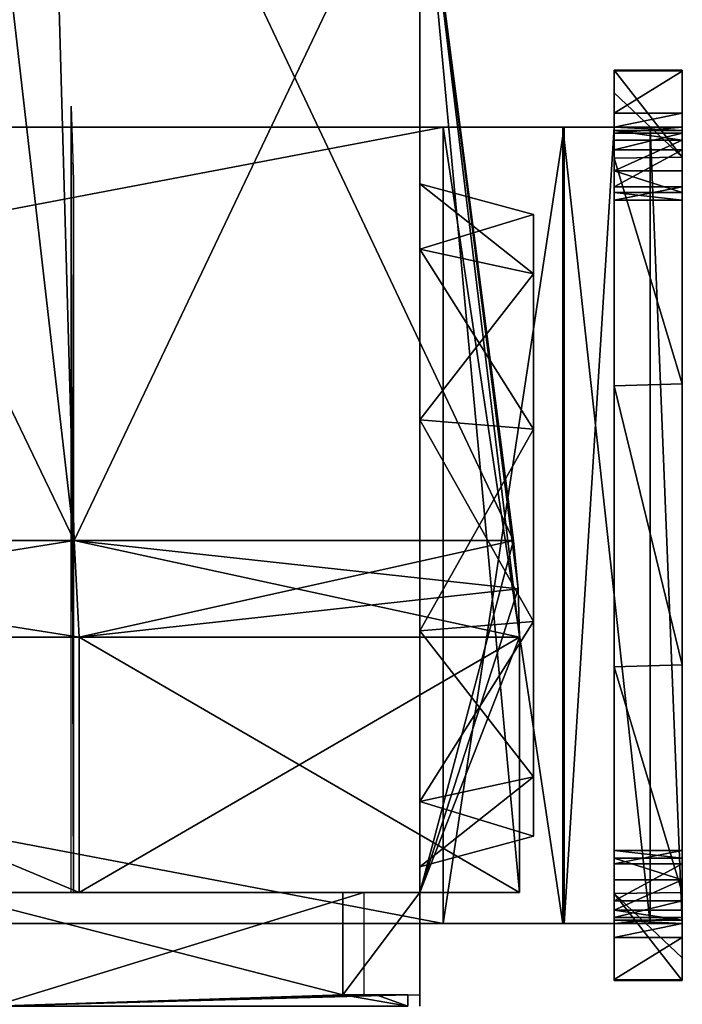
# Model space of a CAD drawing. Header units: inches. Extents: x -5.2 to 5.1, y -2.7 to 6.1.
# Tile 45 of 72: x 2.9 to 4, y 1.3 to 3. Entities that reach past the tile are written whole.
import ezdxf

# ---------------------------------------------------------------- set-up
doc = ezdxf.new("R2010")
doc.units = ezdxf.units.IN
doc.header["$LTSCALE"] = 52.148148
doc.header["$MEASUREMENT"] = 0
for name, color, linetype in [('21', 7, 'CONTINUOUS'), ('22', 7, 'CONTINUOUS'), ('23', 7, 'CONTINUOUS'), ('24', 7, 'CONTINUOUS'), ('243', 7, 'CONTINUOUS'), ('244', 7, 'CONTINUOUS'), ('245', 7, 'CONTINUOUS'), ('246', 7, 'CONTINUOUS'), ('247', 7, 'CONTINUOUS'), ('248', 7, 'CONTINUOUS'), ('249', 7, 'CONTINUOUS'), ('250', 7, 'CONTINUOUS'), ('251', 7, 'CONTINUOUS'), ('252', 7, 'CONTINUOUS'), ('253', 7, 'CONTINUOUS'), ('254', 7, 'CONTINUOUS'), ('255', 7, 'CONTINUOUS'), ('256', 7, 'CONTINUOUS'), ('257', 7, 'CONTINUOUS'), ('258', 7, 'CONTINUOUS'), ('259', 7, 'CONTINUOUS'), ('260', 7, 'CONTINUOUS'), ('261', 7, 'CONTINUOUS'), ('262', 7, 'CONTINUOUS'), ('263', 7, 'CONTINUOUS'), ('264', 7, 'CONTINUOUS'), ('265', 7, 'CONTINUOUS'), ('266', 7, 'CONTINUOUS'), ('27', 7, 'CONTINUOUS'), ('28', 7, 'CONTINUOUS'), ('29', 7, 'CONTINUOUS'), ('292', 7, 'CONTINUOUS'), ('293', 7, 'CONTINUOUS'), ('294', 7, 'CONTINUOUS'), ('295', 7, 'CONTINUOUS'), ('296', 7, 'CONTINUOUS'), ('31', 7, 'CONTINUOUS'), ('32', 7, 'CONTINUOUS'), ('33', 7, 'CONTINUOUS'), ('38', 7, 'CONTINUOUS'), ('6', 7, 'CONTINUOUS'), ('7', 7, 'CONTINUOUS'), ('796', 7, 'CONTINUOUS'), ('797', 7, 'CONTINUOUS'), ('8', 7, 'CONTINUOUS'), ('807', 7, 'CONTINUOUS')]:
    doc.layers.add(name, color=color, linetype=linetype)

msp = doc.modelspace()

# ---------------------------------------------------------------- linework, layer by layer
at = {"layer": '21', "linetype": 'Continuous'}
for points in [[(3.7053, 2.0998, -1.8474), (3.5433, 3.3557, -1.7666), (3.5433, 1.4909, -1.7666), (3.7053, 2.0998, -1.8474)], [(3.7134, 2.0162, -1.8514), (3.7053, 2.0998, -1.8474), (3.5433, 1.4909, -1.7666), (3.7134, 2.0162, -1.8514)], [(3.7161, 1.9323, -1.8528), (3.7134, 2.0162, -1.8514), (3.5433, 1.4909, -1.7666), (3.7161, 1.9323, -1.8528)], [(3.7161, 1.4909, -1.8528), (3.7161, 1.9323, -1.8528), (3.5433, 1.4909, -1.7666), (3.7161, 1.4909, -1.8528)]]:
    msp.add_3dface(points, dxfattribs=at)
at = {"layer": '22', "linetype": 'Continuous'}
for points in [[(1.899, 1.4909, -3.6927), (2.9542, 1.4909, -2.9181), (1.8141, 1.4909, -3.4941), (1.899, 1.4909, -3.6927)], [(1.8141, 1.4909, -3.4941), (2.9542, 1.4909, -2.9181), (2.748, 1.4909, -2.8193), (1.8141, 1.4909, -3.4941)], [(2.748, 1.4909, -2.8193), (2.9542, 1.4909, -2.9181), (3.4465, 1.4909, -1.9031), (2.748, 1.4909, -2.8193)], [(3.7161, 1.4909, -1.8528), (3.5433, 1.4909, -1.9031), (2.9542, 1.4909, -2.9181), (3.7161, 1.4909, -1.8528)], [(2.9542, 1.4909, -2.9181), (3.5433, 1.4909, -1.9031), (3.4465, 1.4909, -1.9031), (2.9542, 1.4909, -2.9181)], [(3.7161, 1.4909, -1.8528), (3.5433, 1.4909, -1.7666), (3.5433, 1.4909, -1.9031), (3.7161, 1.4909, -1.8528)]]:
    msp.add_3dface(points, dxfattribs=at)
at = {"layer": '23', "linetype": 'Continuous'}
for points in [[(2.9542, 1.4909, -2.9181), (1.899, 1.4909, -3.6927), (1.899, 1.9323, -3.6928), (2.9542, 1.4909, -2.9181)], [(2.9545, 1.9323, -2.9178), (2.9542, 1.4909, -2.9181), (1.899, 1.9323, -3.6928), (2.9545, 1.9323, -2.9178)], [(3.7161, 1.9323, -1.8528), (3.7161, 1.4909, -1.8528), (2.9542, 1.4909, -2.9181), (3.7161, 1.9323, -1.8528)], [(3.7161, 1.9323, -1.8528), (2.9542, 1.4909, -2.9181), (2.9545, 1.9323, -2.9178), (3.7161, 1.9323, -1.8528)]]:
    msp.add_3dface(points, dxfattribs=at)
at = {"layer": '24', "linetype": 'Continuous'}
for points in [[(1.8934, 2.0998, -3.6819), (2.9458, 2.0998, -2.9093), (1.899, 1.9323, -3.6928), (1.8934, 2.0998, -3.6819)], [(2.9458, 2.0998, -2.9093), (2.9545, 1.9323, -2.9178), (1.899, 1.9323, -3.6928), (2.9458, 2.0998, -2.9093)], [(2.9458, 2.0998, -2.9093), (3.7053, 2.0998, -1.8474), (2.9545, 1.9323, -2.9178), (2.9458, 2.0998, -2.9093)], [(3.7053, 2.0998, -1.8474), (3.7134, 2.0162, -1.8514), (2.9545, 1.9323, -2.9178), (3.7053, 2.0998, -1.8474)], [(3.7134, 2.0162, -1.8514), (3.7161, 1.9323, -1.8528), (2.9545, 1.9323, -2.9178), (3.7134, 2.0162, -1.8514)]]:
    msp.add_3dface(points, dxfattribs=at)
at = {"layer": '243', "linetype": 'Continuous'}
for points in [[(3.8794, 1.3386, 0.1143), (3.8794, 1.3393, 0.1194), (3.8794, 2.9134, 0.1143), (3.8794, 1.3386, 0.1143)], [(3.8794, 2.9134, 0.1143), (3.8794, 1.3393, 0.1194), (3.8794, 2.9126, 0.1194), (3.8794, 2.9134, 0.1143)], [(3.8794, 1.3386, -0.0787), (3.8794, 1.3386, 0.1143), (3.8794, 2.9134, -0.0787), (3.8794, 1.3386, -0.0787)], [(3.8794, 2.9134, -0.0787), (3.8794, 1.3386, 0.1143), (3.8794, 2.9134, 0.1143), (3.8794, 2.9134, -0.0787)], [(3.8794, 2.8744, -0.3233), (3.8794, 1.3386, -0.0787), (3.8794, 2.9134, -0.0787), (3.8794, 2.8744, -0.3233)], [(3.8794, 1.3393, 0.1194), (3.8794, 1.3401, 0.1244), (3.8794, 2.9126, 0.1194), (3.8794, 1.3393, 0.1194)], [(3.8794, 2.9126, 0.1194), (3.8794, 1.3401, 0.1244), (3.8794, 2.9118, 0.1244), (3.8794, 2.9126, 0.1194)], [(3.8794, 1.3401, 0.1244), (3.8794, 1.4127, 0.7382), (3.8794, 2.9118, 0.1244), (3.8794, 1.3401, 0.1244)], [(3.8794, 2.9118, 0.1244), (3.8794, 1.4127, 0.7382), (3.8794, 2.8392, 0.7382), (3.8794, 2.9118, 0.1244)], [(3.8794, 1.4891, -0.5416), (3.8794, 1.3386, -0.0787), (3.8794, 2.8744, -0.3233), (3.8794, 1.4891, -0.5416)], [(3.8794, 2.7611, -0.5441), (3.8794, 1.4891, -0.5416), (3.8794, 2.8744, -0.3233), (3.8794, 2.7611, -0.5441)], [(3.8794, 1.4127, 0.7382), (3.8794, 1.437, 1.3559), (3.8794, 2.8392, 0.7382), (3.8794, 1.4127, 0.7382)], [(3.8794, 2.8392, 0.7382), (3.8794, 1.437, 1.3559), (3.8794, 2.815, 1.3559), (3.8794, 2.8392, 0.7382)], [(3.8794, 1.437, 5.4705), (3.8794, 1.4476, 5.5099), (3.8794, 2.815, 5.4705), (3.8794, 1.437, 5.4705)], [(3.8794, 2.815, 5.4705), (3.8794, 1.4476, 5.5099), (3.8794, 2.8043, 5.5099), (3.8794, 2.815, 5.4705)], [(3.8794, 1.437, 1.3559), (3.8794, 1.437, 5.4705), (3.8794, 2.815, 1.3559), (3.8794, 1.437, 1.3559)], [(3.8794, 2.815, 1.3559), (3.8794, 1.437, 5.4705), (3.8794, 2.815, 5.4705), (3.8794, 2.815, 1.3559)], [(3.8794, 2.815, 5.9202), (3.8794, 2.809, 5.8901), (3.8794, 1.437, 5.9202), (3.8794, 2.815, 5.9202)], [(3.8794, 2.815, 7.2634), (3.8794, 2.815, 5.9202), (3.8794, 1.437, 7.2634), (3.8794, 2.815, 7.2634)], [(3.8794, 1.437, 7.2634), (3.8794, 2.815, 5.9202), (3.8794, 1.437, 5.9202), (3.8794, 1.437, 7.2634)], [(3.8794, 2.809, 5.8901), (3.8794, 2.792, 5.8645), (3.8794, 1.443, 5.89), (3.8794, 2.809, 5.8901)], [(3.8794, 1.437, 5.9202), (3.8794, 2.809, 5.8901), (3.8794, 1.443, 5.89), (3.8794, 1.437, 5.9202)], [(3.8794, 1.4476, 5.5099), (3.8794, 1.4766, 5.5388), (3.8794, 2.8043, 5.5099), (3.8794, 1.4476, 5.5099)], [(3.8794, 2.8043, 5.5099), (3.8794, 1.4766, 5.5388), (3.8794, 2.7754, 5.5388), (3.8794, 2.8043, 5.5099)], [(3.8794, 2.792, 5.8645), (3.8794, 2.739, 5.8114), (3.8794, 1.4601, 5.8645), (3.8794, 2.792, 5.8645)], [(3.8794, 1.443, 5.89), (3.8794, 2.792, 5.8645), (3.8794, 1.4601, 5.8645), (3.8794, 1.443, 5.89)], [(3.8794, 2.7754, 5.5388), (3.8794, 1.4766, 5.5388), (3.8794, 1.5403, 5.6022), (3.8794, 2.7754, 5.5388)], [(3.8794, 2.7117, 5.6022), (3.8794, 2.7754, 5.5388), (3.8794, 1.5403, 5.6022), (3.8794, 2.7117, 5.6022)], [(3.8794, 1.8811, -0.8271), (3.8794, 1.4891, -0.5416), (3.8794, 2.7611, -0.5441), (3.8794, 1.8811, -0.8271)], [(3.8794, 2.3673, -0.8282), (3.8794, 1.8811, -0.8271), (3.8794, 2.7611, -0.5441), (3.8794, 2.3673, -0.8282)], [(3.8794, 2.739, 5.8114), (3.8794, 2.7015, 5.7553), (3.8794, 1.513, 5.8114), (3.8794, 2.739, 5.8114)], [(3.8794, 1.4601, 5.8645), (3.8794, 2.739, 5.8114), (3.8794, 1.513, 5.8114), (3.8794, 1.4601, 5.8645)], [(3.8794, 2.6883, 5.6891), (3.8794, 2.7117, 5.6022), (3.8794, 1.5636, 5.6891), (3.8794, 2.6883, 5.6891)], [(3.8794, 1.5636, 5.6891), (3.8794, 2.7117, 5.6022), (3.8794, 1.5403, 5.6022), (3.8794, 1.5636, 5.6891)], [(3.8794, 2.7015, 5.7553), (3.8794, 2.6883, 5.6891), (3.8794, 1.5504, 5.7553), (3.8794, 2.7015, 5.7553)], [(3.8794, 1.513, 5.8114), (3.8794, 2.7015, 5.7553), (3.8794, 1.5504, 5.7553), (3.8794, 1.513, 5.8114)], [(3.8794, 1.5504, 5.7553), (3.8794, 2.6883, 5.6891), (3.8794, 1.5636, 5.6891), (3.8794, 1.5504, 5.7553)]]:
    msp.add_3dface(points, dxfattribs=at)
at = {"layer": '244', "linetype": 'Continuous'}
for points in [[(3.8794, 1.4766, 5.5388), (3.8794, 1.4476, 5.5099), (3.9975, 1.4766, 5.5388), (3.8794, 1.4766, 5.5388)], [(3.9975, 1.4766, 5.5388), (3.8794, 1.4476, 5.5099), (3.9975, 1.4476, 5.5099), (3.9975, 1.4766, 5.5388)], [(3.8794, 1.4476, 5.5099), (3.8794, 1.437, 5.4705), (3.9975, 1.4476, 5.5099), (3.8794, 1.4476, 5.5099)], [(3.9975, 1.4476, 5.5099), (3.8794, 1.437, 5.4705), (3.9975, 1.437, 5.4705), (3.9975, 1.4476, 5.5099)]]:
    msp.add_3dface(points, dxfattribs=at)
at = {"layer": '245', "linetype": 'Continuous'}
for points in [[(3.8794, 1.5636, 5.6891), (3.8794, 1.5403, 5.6022), (3.9975, 1.5636, 5.6891), (3.8794, 1.5636, 5.6891)], [(3.9975, 1.5636, 5.6891), (3.8794, 1.5403, 5.6022), (3.9975, 1.5403, 5.6022), (3.9975, 1.5636, 5.6891)], [(3.8794, 1.5403, 5.6022), (3.8794, 1.4766, 5.5388), (3.9975, 1.5403, 5.6022), (3.8794, 1.5403, 5.6022)], [(3.8794, 1.4766, 5.5388), (3.9975, 1.4766, 5.5388), (3.9975, 1.5403, 5.6022), (3.8794, 1.4766, 5.5388)]]:
    msp.add_3dface(points, dxfattribs=at)
at = {"layer": '246', "linetype": 'Continuous'}
for points in [[(3.8794, 1.5504, 5.7553), (3.8794, 1.5636, 5.6891), (3.9975, 1.5504, 5.7553), (3.8794, 1.5504, 5.7553)], [(3.8794, 1.5636, 5.6891), (3.9975, 1.5636, 5.6891), (3.9975, 1.5504, 5.7553), (3.8794, 1.5636, 5.6891)], [(3.8794, 1.513, 5.8114), (3.8794, 1.5504, 5.7553), (3.9975, 1.513, 5.8114), (3.8794, 1.513, 5.8114)], [(3.9975, 1.513, 5.8114), (3.8794, 1.5504, 5.7553), (3.9975, 1.5504, 5.7553), (3.9975, 1.513, 5.8114)]]:
    msp.add_3dface(points, dxfattribs=at)
at = {"layer": '247', "linetype": 'Continuous'}
for points in [[(3.8794, 1.4601, 5.8645), (3.8794, 1.513, 5.8114), (3.9975, 1.513, 5.8114), (3.8794, 1.4601, 5.8645)], [(3.8794, 1.4601, 5.8645), (3.9975, 1.513, 5.8114), (3.9975, 1.46, 5.8645), (3.8794, 1.4601, 5.8645)]]:
    msp.add_3dface(points, dxfattribs=at)
at = {"layer": '248', "linetype": 'Continuous'}
for points in [[(3.8794, 1.443, 5.89), (3.8794, 1.4601, 5.8645), (3.9975, 1.443, 5.8901), (3.8794, 1.443, 5.89)], [(3.8794, 1.4601, 5.8645), (3.9975, 1.46, 5.8645), (3.9975, 1.443, 5.8901), (3.8794, 1.4601, 5.8645)], [(3.8794, 1.437, 5.9202), (3.8794, 1.443, 5.89), (3.9975, 1.437, 5.9202), (3.8794, 1.437, 5.9202)], [(3.9975, 1.437, 5.9202), (3.8794, 1.443, 5.89), (3.9975, 1.443, 5.8901), (3.9975, 1.437, 5.9202)]]:
    msp.add_3dface(points, dxfattribs=at)
at = {"layer": '249', "linetype": 'Continuous'}
for points in [[(3.8794, 1.437, 7.2634), (3.8794, 1.437, 5.9202), (3.9975, 1.437, 7.2634), (3.8794, 1.437, 7.2634)], [(3.8794, 1.437, 5.9202), (3.9975, 1.437, 5.9202), (3.9975, 1.437, 7.2634), (3.8794, 1.437, 5.9202)]]:
    msp.add_3dface(points, dxfattribs=at)
at = {"layer": '250', "linetype": 'Continuous'}
for points in [[(3.5841, 1.437, 7.5587), (3.7929, 1.437, 7.4722), (3.5841, 1.437, 7.6768), (3.5841, 1.437, 7.5587)], [(3.5841, 1.437, 7.6768), (3.7929, 1.437, 7.4722), (3.791, 1.437, 7.6213), (3.5841, 1.437, 7.6768)], [(3.7929, 1.437, 7.4722), (3.8794, 1.437, 7.2634), (3.791, 1.437, 7.6213), (3.7929, 1.437, 7.4722)], [(3.791, 1.437, 7.6213), (3.8794, 1.437, 7.2634), (3.942, 1.437, 7.4703), (3.791, 1.437, 7.6213)], [(3.8794, 1.437, 7.2634), (3.9975, 1.437, 7.2634), (3.942, 1.437, 7.4703), (3.8794, 1.437, 7.2634)]]:
    msp.add_3dface(points, dxfattribs=at)
at = {"layer": '251', "linetype": 'Continuous'}
for points in [[(3.7929, 1.437, 7.4722), (3.5841, 1.437, 7.5587), (3.7929, 2.815, 7.4722), (3.7929, 1.437, 7.4722)], [(3.7929, 2.815, 7.4722), (3.5841, 1.437, 7.5587), (3.5841, 2.815, 7.5587), (3.7929, 2.815, 7.4722)], [(3.8794, 2.815, 7.2634), (3.8794, 1.437, 7.2634), (3.7929, 1.437, 7.4722), (3.8794, 2.815, 7.2634)], [(3.8794, 2.815, 7.2634), (3.7929, 1.437, 7.4722), (3.7929, 2.815, 7.4722), (3.8794, 2.815, 7.2634)]]:
    msp.add_3dface(points, dxfattribs=at)
at = {"layer": '252', "linetype": 'Continuous'}
for points in [[(3.7929, 2.815, 7.4722), (3.5841, 2.815, 7.5587), (3.942, 2.815, 7.4703), (3.7929, 2.815, 7.4722)], [(3.942, 2.815, 7.4703), (3.5841, 2.815, 7.5587), (3.791, 2.815, 7.6213), (3.942, 2.815, 7.4703)], [(3.791, 2.815, 7.6213), (3.5841, 2.815, 7.5587), (3.5841, 2.815, 7.6768), (3.791, 2.815, 7.6213)], [(3.8794, 2.815, 7.2634), (3.7929, 2.815, 7.4722), (3.9975, 2.815, 7.2634), (3.8794, 2.815, 7.2634)], [(3.9975, 2.815, 7.2634), (3.7929, 2.815, 7.4722), (3.942, 2.815, 7.4703), (3.9975, 2.815, 7.2634)]]:
    msp.add_3dface(points, dxfattribs=at)
at = {"layer": '253', "linetype": 'Continuous'}
for points in [[(3.8794, 2.815, 5.9202), (3.8794, 2.815, 7.2634), (3.9975, 2.815, 5.9202), (3.8794, 2.815, 5.9202)], [(3.8794, 2.815, 7.2634), (3.9975, 2.815, 7.2634), (3.9975, 2.815, 5.9202), (3.8794, 2.815, 7.2634)]]:
    msp.add_3dface(points, dxfattribs=at)
at = {"layer": '254', "linetype": 'Continuous'}
for points in [[(3.8794, 2.809, 5.8901), (3.8794, 2.815, 5.9202), (3.9975, 2.809, 5.8901), (3.8794, 2.809, 5.8901)], [(3.8794, 2.815, 5.9202), (3.9975, 2.815, 5.9202), (3.9975, 2.809, 5.8901), (3.8794, 2.815, 5.9202)], [(3.8794, 2.792, 5.8645), (3.8794, 2.809, 5.8901), (3.9975, 2.792, 5.8645), (3.8794, 2.792, 5.8645)], [(3.9975, 2.792, 5.8645), (3.8794, 2.809, 5.8901), (3.9975, 2.809, 5.8901), (3.9975, 2.792, 5.8645)]]:
    msp.add_3dface(points, dxfattribs=at)
at = {"layer": '255', "linetype": 'Continuous'}
for points in [[(3.8794, 2.739, 5.8114), (3.8794, 2.792, 5.8645), (3.9975, 2.792, 5.8645), (3.8794, 2.739, 5.8114)], [(3.8794, 2.739, 5.8114), (3.9975, 2.792, 5.8645), (3.9975, 2.739, 5.8114), (3.8794, 2.739, 5.8114)]]:
    msp.add_3dface(points, dxfattribs=at)
at = {"layer": '256', "linetype": 'Continuous'}
for points in [[(3.8794, 2.7015, 5.7553), (3.8794, 2.739, 5.8114), (3.9975, 2.7015, 5.7553), (3.8794, 2.7015, 5.7553)], [(3.8794, 2.739, 5.8114), (3.9975, 2.739, 5.8114), (3.9975, 2.7015, 5.7553), (3.8794, 2.739, 5.8114)], [(3.8794, 2.6883, 5.6891), (3.8794, 2.7015, 5.7553), (3.9975, 2.6883, 5.6891), (3.8794, 2.6883, 5.6891)], [(3.9975, 2.6883, 5.6891), (3.8794, 2.7015, 5.7553), (3.9975, 2.7015, 5.7553), (3.9975, 2.6883, 5.6891)]]:
    msp.add_3dface(points, dxfattribs=at)
at = {"layer": '257', "linetype": 'Continuous'}
for points in [[(3.8794, 2.7754, 5.5388), (3.8794, 2.7117, 5.6022), (3.9975, 2.7754, 5.5388), (3.8794, 2.7754, 5.5388)], [(3.9975, 2.7754, 5.5388), (3.8794, 2.7117, 5.6022), (3.9975, 2.7117, 5.6022), (3.9975, 2.7754, 5.5388)], [(3.8794, 2.7117, 5.6022), (3.8794, 2.6883, 5.6891), (3.9975, 2.7117, 5.6022), (3.8794, 2.7117, 5.6022)], [(3.8794, 2.6883, 5.6891), (3.9975, 2.6883, 5.6891), (3.9975, 2.7117, 5.6022), (3.8794, 2.6883, 5.6891)]]:
    msp.add_3dface(points, dxfattribs=at)
at = {"layer": '258', "linetype": 'Continuous'}
for points in [[(3.8794, 2.815, 5.4705), (3.8794, 2.8043, 5.5099), (3.9975, 2.815, 5.4705), (3.8794, 2.815, 5.4705)], [(3.9975, 2.815, 5.4705), (3.8794, 2.8043, 5.5099), (3.9975, 2.8043, 5.5099), (3.9975, 2.815, 5.4705)], [(3.8794, 2.8043, 5.5099), (3.8794, 2.7754, 5.5388), (3.9975, 2.8043, 5.5099), (3.8794, 2.8043, 5.5099)], [(3.8794, 2.7754, 5.5388), (3.9975, 2.7754, 5.5388), (3.9975, 2.8043, 5.5099), (3.8794, 2.7754, 5.5388)]]:
    msp.add_3dface(points, dxfattribs=at)
at = {"layer": '259', "linetype": 'Continuous'}
for points in [[(3.8794, 2.815, 1.3559), (3.8794, 2.815, 5.4705), (3.9975, 2.815, 1.3559), (3.8794, 2.815, 1.3559)], [(3.8794, 2.815, 5.4705), (3.9975, 2.815, 5.4705), (3.9975, 2.815, 1.3559), (3.8794, 2.815, 5.4705)]]:
    msp.add_3dface(points, dxfattribs=at)
at = {"layer": '260', "linetype": 'Continuous'}
for points in [[(3.8794, 2.9118, 0.1244), (3.8794, 2.8392, 0.7382), (3.9975, 2.9118, 0.1244), (3.8794, 2.9118, 0.1244)], [(3.9975, 2.9118, 0.1244), (3.8794, 2.8392, 0.7382), (3.9975, 2.8392, 0.7382), (3.9975, 2.9118, 0.1244)], [(3.8794, 2.8392, 0.7382), (3.8794, 2.815, 1.3559), (3.9975, 2.8392, 0.7382), (3.8794, 2.8392, 0.7382)], [(3.8794, 2.815, 1.3559), (3.9975, 2.815, 1.3559), (3.9975, 2.8392, 0.7382), (3.8794, 2.815, 1.3559)]]:
    msp.add_3dface(points, dxfattribs=at)
at = {"layer": '261', "linetype": 'Continuous'}
for points in [[(3.9975, 2.9134, 0.1143), (3.9975, 2.9126, 0.1194), (3.9975, 1.3386, 0.1143), (3.9975, 2.9134, 0.1143)], [(3.9975, 2.9134, -0.0787), (3.9975, 2.9134, 0.1143), (3.9975, 1.3386, -0.0787), (3.9975, 2.9134, -0.0787)], [(3.9975, 1.3386, -0.0787), (3.9975, 2.9134, 0.1143), (3.9975, 1.3386, 0.1143), (3.9975, 1.3386, -0.0787)], [(3.9975, 2.7629, -0.5416), (3.9975, 2.9134, -0.0787), (3.9975, 1.3776, -0.3233), (3.9975, 2.7629, -0.5416)], [(3.9975, 1.3776, -0.3233), (3.9975, 2.9134, -0.0787), (3.9975, 1.3386, -0.0787), (3.9975, 1.3776, -0.3233)], [(3.9975, 2.9126, 0.1194), (3.9975, 2.9118, 0.1244), (3.9975, 1.3393, 0.1194), (3.9975, 2.9126, 0.1194)], [(3.9975, 1.3386, 0.1143), (3.9975, 2.9126, 0.1194), (3.9975, 1.3393, 0.1194), (3.9975, 1.3386, 0.1143)], [(3.9975, 2.9118, 0.1244), (3.9975, 2.8392, 0.7382), (3.9975, 1.3401, 0.1244), (3.9975, 2.9118, 0.1244)], [(3.9975, 1.3393, 0.1194), (3.9975, 2.9118, 0.1244), (3.9975, 1.3401, 0.1244), (3.9975, 1.3393, 0.1194)], [(3.9975, 2.8392, 0.7382), (3.9975, 2.815, 1.3559), (3.9975, 1.4127, 0.7382), (3.9975, 2.8392, 0.7382)], [(3.9975, 1.3401, 0.1244), (3.9975, 2.8392, 0.7382), (3.9975, 1.4127, 0.7382), (3.9975, 1.3401, 0.1244)], [(3.9975, 1.437, 5.4705), (3.9975, 2.815, 5.4705), (3.9975, 2.8043, 5.5099), (3.9975, 1.437, 5.4705)], [(3.9975, 2.815, 5.4705), (3.9975, 1.437, 5.4705), (3.9975, 1.437, 1.3559), (3.9975, 2.815, 5.4705)], [(3.9975, 1.437, 5.9202), (3.9975, 1.443, 5.8901), (3.9975, 2.815, 5.9202), (3.9975, 1.437, 5.9202)], [(3.9975, 1.437, 7.2634), (3.9975, 1.437, 5.9202), (3.9975, 2.815, 7.2634), (3.9975, 1.437, 7.2634)], [(3.9975, 2.815, 7.2634), (3.9975, 1.437, 5.9202), (3.9975, 2.815, 5.9202), (3.9975, 2.815, 7.2634)], [(3.9975, 2.815, 5.9202), (3.9975, 1.443, 5.8901), (3.9975, 2.809, 5.8901), (3.9975, 2.815, 5.9202)], [(3.9975, 2.815, 1.3559), (3.9975, 2.815, 5.4705), (3.9975, 1.437, 1.3559), (3.9975, 2.815, 1.3559)], [(3.9975, 1.4127, 0.7382), (3.9975, 2.815, 1.3559), (3.9975, 1.437, 1.3559), (3.9975, 1.4127, 0.7382)], [(3.9975, 1.443, 5.8901), (3.9975, 1.46, 5.8645), (3.9975, 2.809, 5.8901), (3.9975, 1.443, 5.8901)], [(3.9975, 1.46, 5.8645), (3.9975, 2.792, 5.8645), (3.9975, 2.809, 5.8901), (3.9975, 1.46, 5.8645)], [(3.9975, 1.4476, 5.5099), (3.9975, 1.437, 5.4705), (3.9975, 2.8043, 5.5099), (3.9975, 1.4476, 5.5099)], [(3.9975, 2.7754, 5.5388), (3.9975, 1.4476, 5.5099), (3.9975, 2.8043, 5.5099), (3.9975, 2.7754, 5.5388)], [(3.9975, 1.46, 5.8645), (3.9975, 1.513, 5.8114), (3.9975, 2.792, 5.8645), (3.9975, 1.46, 5.8645)], [(3.9975, 2.792, 5.8645), (3.9975, 1.513, 5.8114), (3.9975, 2.739, 5.8114), (3.9975, 2.792, 5.8645)], [(3.9975, 1.4766, 5.5388), (3.9975, 1.4476, 5.5099), (3.9975, 2.7754, 5.5388), (3.9975, 1.4766, 5.5388)], [(3.9975, 1.4766, 5.5388), (3.9975, 2.7754, 5.5388), (3.9975, 2.7117, 5.6022), (3.9975, 1.4766, 5.5388)], [(3.9975, 2.3708, -0.8271), (3.9975, 2.7629, -0.5416), (3.9975, 1.4908, -0.5441), (3.9975, 2.3708, -0.8271)], [(3.9975, 1.4908, -0.5441), (3.9975, 2.7629, -0.5416), (3.9975, 1.3776, -0.3233), (3.9975, 1.4908, -0.5441)], [(3.9975, 1.513, 5.8114), (3.9975, 1.5504, 5.7553), (3.9975, 2.739, 5.8114), (3.9975, 1.513, 5.8114)], [(3.9975, 2.739, 5.8114), (3.9975, 1.5504, 5.7553), (3.9975, 2.7015, 5.7553), (3.9975, 2.739, 5.8114)], [(3.9975, 1.5403, 5.6022), (3.9975, 1.4766, 5.5388), (3.9975, 2.7117, 5.6022), (3.9975, 1.5403, 5.6022)], [(3.9975, 2.6883, 5.6891), (3.9975, 1.5403, 5.6022), (3.9975, 2.7117, 5.6022), (3.9975, 2.6883, 5.6891)], [(3.9975, 1.5504, 5.7553), (3.9975, 1.5636, 5.6891), (3.9975, 2.7015, 5.7553), (3.9975, 1.5504, 5.7553)], [(3.9975, 1.5636, 5.6891), (3.9975, 2.6883, 5.6891), (3.9975, 2.7015, 5.7553), (3.9975, 1.5636, 5.6891)], [(3.9975, 1.5636, 5.6891), (3.9975, 1.5403, 5.6022), (3.9975, 2.6883, 5.6891), (3.9975, 1.5636, 5.6891)], [(3.9975, 1.8847, -0.8282), (3.9975, 2.3708, -0.8271), (3.9975, 1.4908, -0.5441), (3.9975, 1.8847, -0.8282)]]:
    msp.add_3dface(points, dxfattribs=at)
at = {"layer": '262', "linetype": 'Continuous'}
for points in [[(3.5841, 1.437, 7.6768), (3.791, 1.437, 7.6213), (3.5841, 2.815, 7.6768), (3.5841, 1.437, 7.6768)], [(3.791, 1.437, 7.6213), (3.791, 2.815, 7.6213), (3.5841, 2.815, 7.6768), (3.791, 1.437, 7.6213)], [(3.791, 1.437, 7.6213), (3.942, 1.437, 7.4703), (3.791, 2.815, 7.6213), (3.791, 1.437, 7.6213)], [(3.942, 1.437, 7.4703), (3.942, 2.815, 7.4703), (3.791, 2.815, 7.6213), (3.942, 1.437, 7.4703)], [(3.942, 1.437, 7.4703), (3.9975, 1.437, 7.2634), (3.942, 2.815, 7.4703), (3.942, 1.437, 7.4703)], [(3.9975, 1.437, 7.2634), (3.9975, 2.815, 7.2634), (3.942, 2.815, 7.4703), (3.9975, 1.437, 7.2634)]]:
    msp.add_3dface(points, dxfattribs=at)
at = {"layer": '263', "linetype": 'Continuous'}
for points in [[(3.5841, 1.437, 7.6768), (3.5841, 2.815, 7.6768), (-3.6614, 2.815, 7.6768), (3.5841, 1.437, 7.6768)], [(-3.6614, 1.437, 7.6768), (3.5841, 1.437, 7.6768), (-3.6614, 2.815, 7.6768), (-3.6614, 1.437, 7.6768)]]:
    msp.add_3dface(points, dxfattribs=at)
at = {"layer": '264', "linetype": 'Continuous'}
for points in [[(3.5841, 1.437, 7.5587), (3.5841, 1.437, 7.6768), (-3.6614, 1.437, 7.6768), (3.5841, 1.437, 7.5587)], [(3.5841, 1.437, 7.5587), (-3.6614, 1.437, 7.6768), (-3.6614, 1.437, 7.5587), (3.5841, 1.437, 7.5587)]]:
    msp.add_3dface(points, dxfattribs=at)
at = {"layer": '265', "linetype": 'Continuous'}
for points in [[(3.5841, 2.815, 7.5587), (3.5841, 1.437, 7.5587), (-3.6614, 1.437, 7.5587), (3.5841, 2.815, 7.5587)], [(3.5841, 2.815, 7.5587), (-3.6614, 1.437, 7.5587), (-3.6614, 2.815, 7.5587), (3.5841, 2.815, 7.5587)]]:
    msp.add_3dface(points, dxfattribs=at)
at = {"layer": '266', "linetype": 'Continuous'}
for points in [[(3.5841, 2.815, 7.6768), (3.5841, 2.815, 7.5587), (-3.6614, 2.815, 7.5587), (3.5841, 2.815, 7.6768)], [(-3.6614, 2.815, 7.6768), (3.5841, 2.815, 7.6768), (-3.6614, 2.815, 7.5587), (-3.6614, 2.815, 7.6768)]]:
    msp.add_3dface(points, dxfattribs=at)
at = {"layer": '27', "linetype": 'Continuous'}
for points in [[(2.9458, 2.0998, 2.9093), (2.7004, 4.2265, 2.7214), (1.8934, 2.0998, 3.6819), (2.9458, 2.0998, 2.9093)], [(3.5433, 3.3557, 1.7666), (2.7004, 4.2265, 2.7214), (3.7053, 2.0998, 1.8474), (3.5433, 3.3557, 1.7666)], [(3.7053, 2.0998, 1.8474), (2.7004, 4.2265, 2.7214), (2.9458, 2.0998, 2.9093), (3.7053, 2.0998, 1.8474)]]:
    msp.add_3dface(points, dxfattribs=at)
at = {"layer": '28', "linetype": 'Continuous'}
for points in [[(1.8934, 2.0998, -3.6819), (1.9232, 4.2265, -3.3166), (2.9458, 2.0998, -2.9093), (1.8934, 2.0998, -3.6819)], [(1.9232, 4.2265, -3.3166), (2.8859, 4.2265, -2.5238), (2.9458, 2.0998, -2.9093), (1.9232, 4.2265, -3.3166)], [(2.8859, 4.2265, -2.5238), (3.5433, 3.3557, -1.7666), (2.9458, 2.0998, -2.9093), (2.8859, 4.2265, -2.5238)], [(2.9458, 2.0998, -2.9093), (3.5433, 3.3557, -1.7666), (3.7053, 2.0998, -1.8474), (2.9458, 2.0998, -2.9093)]]:
    msp.add_3dface(points, dxfattribs=at)
at = {"layer": '29', "linetype": 'Continuous'}
for points in [[(3.5433, 1.4909, 1.7666), (3.5433, 3.3557, 1.7666), (3.7161, 1.4909, 1.8528), (3.5433, 1.4909, 1.7666)], [(3.5433, 3.3557, 1.7666), (3.7053, 2.0998, 1.8474), (3.7134, 2.0162, 1.8514), (3.5433, 3.3557, 1.7666)], [(3.7161, 1.9323, 1.8528), (3.5433, 3.3557, 1.7666), (3.7134, 2.0162, 1.8514), (3.7161, 1.9323, 1.8528)], [(3.5433, 3.3557, 1.7666), (3.7161, 1.9323, 1.8528), (3.7161, 1.4909, 1.8528), (3.5433, 3.3557, 1.7666)]]:
    msp.add_3dface(points, dxfattribs=at)
at = {"layer": '292', "linetype": 'Continuous'}
for points in [[(3.8794, 2.9134, -0.0787), (3.8794, 2.9134, 0.1143), (3.9975, 2.9134, -0.0787), (3.8794, 2.9134, -0.0787)], [(3.8794, 2.9134, 0.1143), (3.9975, 2.9134, 0.1143), (3.9975, 2.9134, -0.0787), (3.8794, 2.9134, 0.1143)]]:
    msp.add_3dface(points, dxfattribs=at)
at = {"layer": '293', "linetype": 'Continuous'}
for points in [[(3.8794, 2.8744, -0.3233), (3.8794, 2.9134, -0.0787), (3.9975, 2.7629, -0.5416), (3.8794, 2.8744, -0.3233)], [(3.8794, 2.9134, -0.0787), (3.9975, 2.9134, -0.0787), (3.9975, 2.7629, -0.5416), (3.8794, 2.9134, -0.0787)], [(3.8794, 2.7611, -0.5441), (3.8794, 2.8744, -0.3233), (3.9975, 2.7629, -0.5416), (3.8794, 2.7611, -0.5441)], [(3.8794, 2.7611, -0.5441), (3.9975, 2.7629, -0.5416), (3.9975, 2.3708, -0.8271), (3.8794, 2.7611, -0.5441)], [(3.8794, 2.3673, -0.8282), (3.8794, 2.7611, -0.5441), (3.9975, 2.3708, -0.8271), (3.8794, 2.3673, -0.8282)], [(3.8794, 2.3673, -0.8282), (3.9975, 2.3708, -0.8271), (3.9975, 1.8847, -0.8282), (3.8794, 2.3673, -0.8282)], [(3.8794, 1.8811, -0.8271), (3.8794, 2.3673, -0.8282), (3.9975, 1.8847, -0.8282), (3.8794, 1.8811, -0.8271)], [(3.8794, 1.8811, -0.8271), (3.9975, 1.8847, -0.8282), (3.9975, 1.4908, -0.5441), (3.8794, 1.8811, -0.8271)], [(3.8794, 1.4891, -0.5416), (3.8794, 1.8811, -0.8271), (3.9975, 1.4908, -0.5441), (3.8794, 1.4891, -0.5416)], [(3.8794, 1.4891, -0.5416), (3.9975, 1.4908, -0.5441), (3.9975, 1.3776, -0.3233), (3.8794, 1.4891, -0.5416)], [(3.8794, 1.3386, -0.0787), (3.8794, 1.4891, -0.5416), (3.9975, 1.3386, -0.0787), (3.8794, 1.3386, -0.0787)], [(3.8794, 1.4891, -0.5416), (3.9975, 1.3776, -0.3233), (3.9975, 1.3386, -0.0787), (3.8794, 1.4891, -0.5416)]]:
    msp.add_3dface(points, dxfattribs=at)
at = {"layer": '294', "linetype": 'Continuous'}
for points in [[(3.8794, 1.3386, 0.1143), (3.8794, 1.3386, -0.0787), (3.9975, 1.3386, 0.1143), (3.8794, 1.3386, 0.1143)], [(3.8794, 1.3386, -0.0787), (3.9975, 1.3386, -0.0787), (3.9975, 1.3386, 0.1143), (3.8794, 1.3386, -0.0787)]]:
    msp.add_3dface(points, dxfattribs=at)
at = {"layer": '295', "linetype": 'Continuous'}
for points in [[(3.8794, 1.437, 1.3559), (3.8794, 1.4127, 0.7382), (3.9975, 1.437, 1.3559), (3.8794, 1.437, 1.3559)], [(3.8794, 1.4127, 0.7382), (3.9975, 1.4127, 0.7382), (3.9975, 1.437, 1.3559), (3.8794, 1.4127, 0.7382)], [(3.8794, 1.4127, 0.7382), (3.8794, 1.3401, 0.1244), (3.9975, 1.4127, 0.7382), (3.8794, 1.4127, 0.7382)], [(3.8794, 1.3401, 0.1244), (3.9975, 1.3401, 0.1244), (3.9975, 1.4127, 0.7382), (3.8794, 1.3401, 0.1244)]]:
    msp.add_3dface(points, dxfattribs=at)
at = {"layer": '296', "linetype": 'Continuous'}
for points in [[(3.8794, 1.437, 5.4705), (3.8794, 1.437, 1.3559), (3.9975, 1.437, 5.4705), (3.8794, 1.437, 5.4705)], [(3.9975, 1.437, 5.4705), (3.8794, 1.437, 1.3559), (3.9975, 1.437, 1.3559), (3.9975, 1.437, 5.4705)]]:
    msp.add_3dface(points, dxfattribs=at)
at = {"layer": '31', "linetype": 'Continuous'}
for points in [[(1.9027, 1.4909, 3.6908), (2.7216, 1.4909, 2.8448), (2.9542, 1.4909, 2.9181), (1.9027, 1.4909, 3.6908)], [(2.7216, 1.4909, 2.8448), (3.4104, 1.4909, 1.967), (2.9542, 1.4909, 2.9181), (2.7216, 1.4909, 2.8448)], [(3.5433, 1.4909, 1.967), (3.7161, 1.4909, 1.8528), (2.9542, 1.4909, 2.9181), (3.5433, 1.4909, 1.967)], [(3.4104, 1.4909, 1.967), (3.5433, 1.4909, 1.967), (2.9542, 1.4909, 2.9181), (3.4104, 1.4909, 1.967)], [(3.5433, 1.4909, 1.967), (3.5433, 1.4909, 1.7666), (3.7161, 1.4909, 1.8528), (3.5433, 1.4909, 1.967)]]:
    msp.add_3dface(points, dxfattribs=at)
at = {"layer": '32', "linetype": 'Continuous'}
for points in [[(2.9545, 1.9323, 2.9178), (1.899, 1.9323, 3.6928), (2.9542, 1.4909, 2.9181), (2.9545, 1.9323, 2.9178)], [(1.899, 1.9323, 3.6928), (1.9027, 1.4909, 3.6908), (2.9542, 1.4909, 2.9181), (1.899, 1.9323, 3.6928)], [(3.7161, 1.4909, 1.8528), (2.9545, 1.9323, 2.9178), (2.9542, 1.4909, 2.9181), (3.7161, 1.4909, 1.8528)], [(3.7161, 1.9323, 1.8528), (2.9545, 1.9323, 2.9178), (3.7161, 1.4909, 1.8528), (3.7161, 1.9323, 1.8528)]]:
    msp.add_3dface(points, dxfattribs=at)
at = {"layer": '33', "linetype": 'Continuous'}
for points in [[(2.9458, 2.0998, 2.9093), (1.8934, 2.0998, 3.6819), (2.9545, 1.9323, 2.9178), (2.9458, 2.0998, 2.9093)], [(2.9545, 1.9323, 2.9178), (1.8934, 2.0998, 3.6819), (1.899, 1.9323, 3.6928), (2.9545, 1.9323, 2.9178)], [(3.7053, 2.0998, 1.8474), (2.9458, 2.0998, 2.9093), (3.7134, 2.0162, 1.8514), (3.7053, 2.0998, 1.8474)], [(3.7161, 1.9323, 1.8528), (2.9458, 2.0998, 2.9093), (2.9545, 1.9323, 2.9178), (3.7161, 1.9323, 1.8528)], [(2.9458, 2.0998, 2.9093), (3.7161, 1.9323, 1.8528), (3.7134, 2.0162, 1.8514), (2.9458, 2.0998, 2.9093)]]:
    msp.add_3dface(points, dxfattribs=at)
at = {"layer": '38', "linetype": 'Continuous'}
for points in [[(3.5433, 1.3138, 1.967), (3.5433, 1.4909, 1.967), (3.4104, 1.3138, 1.967), (3.5433, 1.3138, 1.967)], [(3.5433, 1.4909, 1.967), (3.4104, 1.4909, 1.967), (3.4104, 1.3138, 1.967), (3.5433, 1.4909, 1.967)]]:
    msp.add_3dface(points, dxfattribs=at)
at = {"layer": '6', "linetype": 'Continuous'}
for points in [[(2.748, 1.4909, -2.8193), (3.4465, 1.4909, -1.9031), (2.806, 1.2941, -2.7616), (2.748, 1.4909, -2.8193)], [(3.4465, 1.4909, -1.9031), (3.4465, 1.3138, -1.9031), (2.806, 1.2941, -2.7616), (3.4465, 1.4909, -1.9031)], [(3.4853, 1.3138, -1.8311), (3.5226, 1.3138, -1.7582), (2.806, 1.2941, -2.7616), (3.4853, 1.3138, -1.8311)], [(2.806, 1.2941, -2.7616), (3.5226, 1.3138, -1.7582), (3.5226, 1.2941, -1.7582), (2.806, 1.2941, -2.7616)], [(3.4465, 1.3138, -1.9031), (3.4853, 1.3138, -1.8311), (2.806, 1.2941, -2.7616), (3.4465, 1.3138, -1.9031)]]:
    msp.add_3dface(points, dxfattribs=at)
at = {"layer": '7', "linetype": 'Continuous'}
for points in [[(3.5433, 4.6409, -1.2984), (3.5433, 5.0343, -1.1219), (3.5433, 1.2941, -1.6703), (3.5433, 4.6409, -1.2984)], [(3.5433, 5.0343, -1.1219), (3.5433, 5.0343, 1.1219), (3.5433, 1.2941, -1.6703), (3.5433, 5.0343, -1.1219)], [(3.5433, 1.2941, -1.6703), (3.5433, 5.0343, 1.1219), (3.5433, 4.6407, 1.2985), (3.5433, 1.2941, -1.6703)], [(3.5433, 4.2265, -1.464), (3.5433, 4.6409, -1.2984), (3.5433, 1.2941, -1.6703), (3.5433, 4.2265, -1.464)], [(3.5433, 4.2265, 1.464), (3.5433, 1.2941, -1.6703), (3.5433, 4.6407, 1.2985), (3.5433, 4.2265, 1.464)], [(3.5433, 3.8001, -1.618), (3.5433, 4.2265, -1.464), (3.5433, 1.2941, -1.6703), (3.5433, 3.8001, -1.618)], [(3.5433, 3.8, 1.6181), (3.5433, 1.2941, -1.6703), (3.5433, 4.2265, 1.464), (3.5433, 3.8, 1.6181)], [(3.5433, 3.3557, -1.7666), (3.5433, 3.8001, -1.618), (3.5433, 1.4909, -1.7666), (3.5433, 3.3557, -1.7666)], [(3.5433, 1.4909, -1.7666), (3.5433, 3.8001, -1.618), (3.5433, 1.3138, -1.6703), (3.5433, 1.4909, -1.7666)], [(3.5433, 1.3138, -1.6703), (3.5433, 3.8001, -1.618), (3.5433, 1.2941, -1.6703), (3.5433, 1.3138, -1.6703)], [(3.5433, 1.3138, 1.6703), (3.5433, 1.2941, -1.6703), (3.5433, 3.8, 1.6181), (3.5433, 1.3138, 1.6703)], [(3.5433, 3.3557, 1.7666), (3.5433, 1.3138, 1.6703), (3.5433, 3.8, 1.6181), (3.5433, 3.3557, 1.7666)], [(3.5433, 1.4909, 1.7666), (3.5433, 1.3138, 1.6703), (3.5433, 3.3557, 1.7666), (3.5433, 1.4909, 1.7666)], [(3.5433, 1.4909, -1.9031), (3.5433, 1.4909, -1.7666), (3.5433, 1.3138, -1.9031), (3.5433, 1.4909, -1.9031)], [(3.5433, 1.3138, -1.9031), (3.5433, 1.4909, -1.7666), (3.5433, 1.3138, -1.6703), (3.5433, 1.3138, -1.9031)], [(3.5433, 1.3138, 1.967), (3.5433, 1.3138, 1.6703), (3.5433, 1.4909, 1.967), (3.5433, 1.3138, 1.967)], [(3.5433, 1.4909, 1.967), (3.5433, 1.3138, 1.6703), (3.5433, 1.4909, 1.7666), (3.5433, 1.4909, 1.967)], [(3.5433, 1.2941, 1.6703), (3.5433, 1.2941, -1.6703), (3.5433, 1.3138, 1.6703), (3.5433, 1.2941, 1.6703)]]:
    msp.add_3dface(points, dxfattribs=at)
at = {"layer": '796', "linetype": 'Continuous'}
for points in [[(3.7402, 2.6638, 0), (3.7402, 2.5611, -0.3161), (3.5433, 2.7165, 0), (3.7402, 2.6638, 0)], [(3.5433, 2.7165, 0), (3.7402, 2.5611, -0.3161), (3.5433, 2.6037, -0.3471), (3.5433, 2.7165, 0)], [(3.7402, 2.5611, -0.3161), (3.7402, 2.2922, -0.5115), (3.5433, 2.6037, -0.3471), (3.7402, 2.5611, -0.3161)], [(3.5433, 2.6037, -0.3471), (3.7402, 2.2922, -0.5115), (3.5433, 2.3085, -0.5617), (3.5433, 2.6037, -0.3471)], [(3.7402, 2.2922, -0.5115), (3.7402, 1.9598, -0.5115), (3.5433, 2.3085, -0.5617), (3.7402, 2.2922, -0.5115)], [(3.5433, 2.3085, -0.5617), (3.7402, 1.9598, -0.5115), (3.5433, 1.9435, -0.5617), (3.5433, 2.3085, -0.5617)], [(3.7402, 1.9598, -0.5115), (3.7402, 1.6909, -0.3161), (3.5433, 1.9435, -0.5617), (3.7402, 1.9598, -0.5115)], [(3.5433, 1.9435, -0.5617), (3.7402, 1.6909, -0.3161), (3.5433, 1.6482, -0.3471), (3.5433, 1.9435, -0.5617)], [(3.7402, 1.6909, -0.3161), (3.7402, 1.5882, 0), (3.5433, 1.6482, -0.3471), (3.7402, 1.6909, -0.3161)], [(3.5433, 1.6482, -0.3471), (3.7402, 1.5882, 0), (3.5433, 1.5354, 0), (3.5433, 1.6482, -0.3471)]]:
    msp.add_3dface(points, dxfattribs=at)
at = {"layer": '797', "linetype": 'Continuous'}
for points in [[(3.7402, 2.6638, 0), (3.5433, 2.7165, 0), (3.5433, 2.6037, 0.3471), (3.7402, 2.6638, 0)], [(3.7402, 2.5611, 0.3161), (3.7402, 2.6638, 0), (3.5433, 2.6037, 0.3471), (3.7402, 2.5611, 0.3161)], [(3.5433, 2.3085, 0.5616), (3.7402, 2.5611, 0.3161), (3.5433, 2.6037, 0.3471), (3.5433, 2.3085, 0.5616)], [(3.7402, 2.2922, 0.5115), (3.7402, 2.5611, 0.3161), (3.5433, 2.3085, 0.5616), (3.7402, 2.2922, 0.5115)], [(3.5433, 1.9435, 0.5616), (3.7402, 2.2922, 0.5115), (3.5433, 2.3085, 0.5616), (3.5433, 1.9435, 0.5616)], [(3.7402, 1.9598, 0.5115), (3.7402, 2.2922, 0.5115), (3.5433, 1.9435, 0.5616), (3.7402, 1.9598, 0.5115)], [(3.7402, 1.6909, 0.3161), (3.7402, 1.9598, 0.5115), (3.5433, 1.6482, 0.3471), (3.7402, 1.6909, 0.3161)], [(3.5433, 1.6482, 0.3471), (3.7402, 1.9598, 0.5115), (3.5433, 1.9435, 0.5616), (3.5433, 1.6482, 0.3471)], [(3.5433, 1.5354, 0), (3.7402, 1.5882, 0), (3.7402, 1.6909, 0.3161), (3.5433, 1.5354, 0)], [(3.5433, 1.5354, 0), (3.7402, 1.6909, 0.3161), (3.5433, 1.6482, 0.3471), (3.5433, 1.5354, 0)]]:
    msp.add_3dface(points, dxfattribs=at)
at = {"layer": '8', "linetype": 'Continuous'}
for points in [[(3.4104, 1.4909, 1.967), (2.7216, 1.4909, 2.8448), (3.4104, 1.3138, 1.967), (3.4104, 1.4909, 1.967)], [(3.4104, 1.3138, 1.967), (2.7216, 1.4909, 2.8448), (2.806, 1.2941, 2.7616), (3.4104, 1.3138, 1.967)], [(3.5226, 1.2941, 1.7582), (3.4104, 1.3138, 1.967), (2.806, 1.2941, 2.7616), (3.5226, 1.2941, 1.7582)], [(3.4681, 1.3138, 1.8635), (3.4104, 1.3138, 1.967), (3.5226, 1.2941, 1.7582), (3.4681, 1.3138, 1.8635)], [(3.5226, 1.3138, 1.7582), (3.4681, 1.3138, 1.8635), (3.5226, 1.2941, 1.7582), (3.5226, 1.3138, 1.7582)]]:
    msp.add_3dface(points, dxfattribs=at)
at = {"layer": '807', "linetype": 'Continuous'}
for points in [[(2.9403, 2.851, 1.466), (2.9446, 2.7228, 1.4681), (2.9446, 1.4909, 1.4681), (2.9403, 2.851, 1.466)], [(2.9403, 1.4909, 1.466), (2.9403, 2.851, 1.466), (2.9446, 1.4909, 1.4681), (2.9403, 1.4909, 1.466)]]:
    msp.add_3dface(points, dxfattribs=at)

doc.saveas('drawing.dxf')
